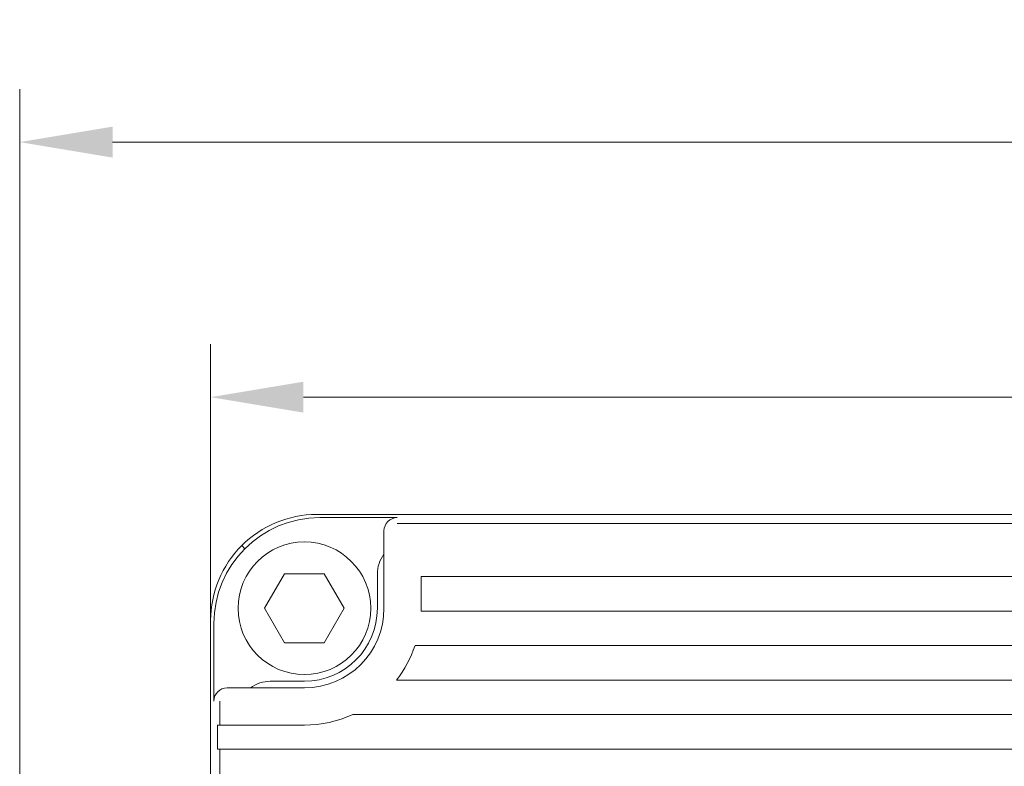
# Model space of a CAD drawing. Header units: millimetres. Extents: x 0 to 420, y 0 to 297.
# Tile 14 of 46: x 79 to 116, y 163 to 191. Entities that reach past the tile are written whole.
import ezdxf

# ---------------------------------------------------------------- set-up
doc = ezdxf.new("R2010")
doc.units = ezdxf.units.MM
doc.layers.add('1', color=7, linetype='Continuous', true_color=0xffffff)
doc.layers.add('171', color=7, linetype='Continuous', true_color=0xffffff)
doc.styles.add('blockfont', font='simplex.shx')
doc.dimstyles.get("Standard").update_dxf_attribs({"dimtxt": 3.5, "dimasz": 3.5, "dimexe": 0.18, "dimexo": 0.0625, "dimgap": 1, "dimtad": 1, "dimtih": 1, "dimtoh": 1, "dimzin": 0, "dimdsep": 46, "dimtxsty": 'Standard', "dimcen": 0.09, "dimclrt": 5, "dimadec": 0, "dimazin": 0, "dimtfac": 1, "dimtofl": 0, "dimtmove": 0, "dimatfit": 3, "dimfxl": 1, "dimtolj": 1, "dimtzin": 0, "dimarcsym": 0})

# ---------------------------------------------------------------- blocks, each defined once
blk = doc.blocks.new('_U2')
at = {"layer": '171', "color": 124, "linetype": 'Continuous', "lineweight": 13, "transparency": 16777216}
for p, q in [((86.515, 168.014), (86.515, 178.429)), ((204.515, 168.015), (204.515, 178.429))]:
    blk.add_line(p, q, dxfattribs=at)
at = {"layer": '171', "color": 250, "linetype": 'Continuous', "lineweight": 13, "transparency": 16777216}
blk.add_line((90.015, 176.429), (201.015, 176.429), dxfattribs=at)
at = {"layer": '171', "color": 250, "linetype": 'Continuous', "lineweight": 18, "transparency": 16777216}
for points in [[(90.015, 177.013), (90.015, 175.846), (86.515, 176.429)], [(201.015, 177.013), (201.015, 175.846), (204.515, 176.429)]]:
    blk.add_solid(points, dxfattribs=at)
at = {"layer": 'Defpoints', "color": 0, "linetype": 'Continuous', "lineweight": 18, "transparency": 16777216}
for p in [(204.515, 176.429), (86.515, 168.014), (204.515, 168.015)]:
    blk.add_point(p, dxfattribs=at)
at = {"layer": '171', "color": 250, "linetype": 'Continuous', "lineweight": 13, "transparency": 16777216, "insert": (137.515, 180.979), "char_height": 3.5, "attachment_point": 1, "style": 'blockfont'}
blk.add_mtext('\\A1;118.00', dxfattribs=at)
blk = doc.blocks.new('_U10')
at = {"color": 124, "linetype": 'Continuous', "lineweight": 13, "transparency": 16777216}
for p, q in [((79.315, 140.51), (79.315, 188.041)), ((204.515, 168.015), (204.515, 188.041))]:
    blk.add_line(p, q, dxfattribs=at)
at = {"color": 250, "linetype": 'Continuous', "lineweight": 13, "transparency": 16777216}
blk.add_line((82.815, 186.041), (201.015, 186.041), dxfattribs=at)
at = {"color": 250, "linetype": 'Continuous', "lineweight": 18, "transparency": 16777216}
for points in [[(82.815, 186.624), (82.815, 185.457), (79.315, 186.041)], [(201.015, 186.624), (201.015, 185.457), (204.515, 186.041)]]:
    blk.add_solid(points, dxfattribs=at)
at = {"layer": 'Defpoints', "color": 0, "linetype": 'Continuous', "lineweight": 18, "transparency": 16777216}
for p in [(204.515, 186.041), (204.515, 168.015), (79.315, 140.51)]:
    blk.add_point(p, dxfattribs=at)
at = {"color": 250, "linetype": 'Continuous', "lineweight": 13, "transparency": 16777216, "insert": (133.582, 190.591), "char_height": 3.5, "attachment_point": 1, "style": 'blockfont'}
blk.add_mtext('\\A1;125.20', dxfattribs=at)

msp = doc.modelspace()

# ---------------------------------------------------------------- linework, layer by layer
at = {"layer": '1', "color": 250, "linetype": 'Continuous', "lineweight": 18}
for p, q in [((200.518, 172.01), (90.515, 172.01)), ((90.63, 171.889), (93.55, 171.889)), ((93.05, 171.388), (93.05, 171.244)), ((93.05, 171.244), (93.05, 170.246)), ((93.05, 170.246), (93.05, 168.474)), ((89.3, 169.773), (88.55, 168.474)), ((90.8, 169.773), (89.3, 169.773)), ((91.55, 168.474), (90.8, 169.773)), ((92.8, 168.474), (92.8, 169.76)), ((94.45, 168.474), (94.45, 169.67)), ((94.45, 169.67), (196.579, 169.67)), ((88.55, 168.474), (89.3, 167.175)), ((90.8, 167.175), (91.55, 168.474)), ((94.449, 168.37), (196.581, 168.37)), ((86.515, 168.013), (86.515, 126.01)), ((86.635, 164.974), (86.635, 167.895)), ((89.3, 167.175), (90.8, 167.175)), ((94.22, 167.07), (196.809, 167.07)), ((88.765, 165.724), (90.05, 165.724)), ((197.509, 165.77), (93.521, 165.77)), ((87.28, 165.474), (87.136, 165.474)), ((88.279, 165.474), (87.28, 165.474)), ((90.05, 165.474), (88.279, 165.474)), ((91.874, 164.47), (199.156, 164.47)), ((86.777, 164.074), (86.781, 164.074)), ((86.777, 163.17), (86.777, 164.074)), ((88.279, 164.074), (86.781, 164.074)), ((88.279, 164.074), (90.05, 164.074)), ((86.781, 163.17), (86.777, 163.17)), ((86.781, 163.17), (88.279, 163.17)), ((202.751, 163.17), (88.279, 163.17))]:
    msp.add_line(p, q, dxfattribs=at)
at = {"layer": '1', "color": 250, "linetype": 'Continuous', "lineweight": 13}
for p, q in [((197.479, 171.669), (93.55, 171.669)), ((93.05, 171.388), (93.05, 171.248)), ((87.686, 170.838), (87.805, 170.72)), ((93.05, 170.246), (93.05, 168.474)), ((87.276, 165.474), (87.136, 165.474)), ((90.05, 165.474), (88.279, 165.474)), ((86.855, 164.074), (86.855, 164.974)), ((86.855, 161.87), (86.855, 163.17))]:
    msp.add_line(p, q, dxfattribs=at)
at = {"layer": '1', "color": 250, "linetype": 'Continuous', "lineweight": 18}
for centre, radius, start, end in [((90.515, 168.01), 4, 90, 90.0785), ((90.05, 168.474), 2.5, 0, 180), ((94.05, 169.76), 1.25, 143.1301, 180), ((90.05, 168.474), 2.5, 180, 0), ((90.05, 168.474), 2.75, 270, 0), ((90.05, 168.474), 3, 270, 0), ((90.05, 168.474), 4.4, 358.6395, 360), ((90.05, 168.474), 4.4, 322.0734, 341.3856), ((88.765, 164.474), 1.25, 90, 126.8699), ((90.05, 168.474), 4.4, 270, 294.48)]:
    msp.add_arc(centre, radius, start, end, dxfattribs=at)
at = {"layer": '1', "color": 250, "linetype": 'Continuous', "lineweight": 13}
for radius, start, end in [(2.5, 0, 180), (2.5, 180, 0), (3, 270, 0)]:
    msp.add_arc((90.05, 168.474), radius, start, end, dxfattribs=at)
at = {"layer": '1', "color": 250, "linetype": 'Continuous', "lineweight": 18}
for centre, major_axis, ratio, start_param, end_param in [((90.641, 167.884), (-2.836, 2.836), 0.997265, 5.499157, 7.067214), ((93.55, 171.388), (0, -0.501), 0.99863, 3.141593, 4.712389), ((87.136, 164.974), (-0.501, 0), 0.99863, 4.712389, 6.283185)]:
    msp.add_ellipse(centre, major_axis=major_axis, ratio=ratio, start_param=start_param, end_param=end_param, dxfattribs=at)
msp.add_open_spline([(86.515, 168.014), (86.515, 168.537), (86.62, 169.059), (87.02, 170.025), (87.316, 170.468), (88.056, 171.207), (88.498, 171.504), (89.464, 171.904), (89.987, 172.009), (90.509, 172.01)], degree=3, knots=[0, 0, 0, 0, 0.25, 0.25, 0.5, 0.5, 0.75, 0.75, 1, 1, 1, 1], dxfattribs=at)

# ---------------------------------------------------------------- dimensions: what is measured, and where the dimension line sits
at = {"color": 250, "linetype": 'Continuous', "lineweight": 13}
dim = msp.add_linear_dim(base=(204.515, 186.041), p1=(79.315, 140.51), p2=(204.515, 168.015), dimstyle='Standard', override={"dimtxt": 3.5, "dimasz": 3.5, "dimexe": 2, "dimexo": 0, "dimgap": 1.05, "dimtad": 1, "dimtih": 1, "dimtoh": 0, "dimdec": 2, "dimlfac": 1, "dimdsep": 46, "dimlunit": 2, "dimtxsty": 'blockfont', "dimsah": 1, "dimse1": 0, "dimse2": 0, "dimsd1": 0, "dimsd2": 0, "dimclrd": 250, "dimclre": 124, "dimclrt": 250, "dimtol": 0, "dimtm": -0.1, "dimtfac": 0.571429, "dimtdec": 2, "dimtofl": 1, "dimtmove": 0, "dimatfit": 2, "dimlwd": 13, "dimlwe": 13}, dxfattribs=at)
dim.commit()
dim.dimension.update_dxf_attribs({"geometry": '_U10', "text_midpoint": (141.915, 186.041), "dimtype": 160})
at = {"layer": '171', "color": 250, "linetype": 'Continuous', "lineweight": 13}
dim = msp.add_linear_dim(base=(204.515, 176.429), p1=(86.515, 168.014), p2=(204.515, 168.015), dimstyle='Standard', override={"dimtxt": 3.5, "dimasz": 3.5, "dimexe": 2, "dimexo": 0, "dimgap": 1.05, "dimtad": 1, "dimtih": 1, "dimtoh": 0, "dimdec": 2, "dimlfac": 1, "dimdsep": 46, "dimlunit": 2, "dimtxsty": 'blockfont', "dimsah": 1, "dimse1": 0, "dimse2": 0, "dimsd1": 0, "dimsd2": 0, "dimclrd": 250, "dimclre": 124, "dimclrt": 250, "dimtol": 0, "dimtm": -0.1, "dimtfac": 0.571429, "dimtdec": 2, "dimtofl": 1, "dimtmove": 0, "dimatfit": 2, "dimlwd": 13, "dimlwe": 13}, dxfattribs=at)
dim.commit()
dim.dimension.update_dxf_attribs({"geometry": '_U2', "text_midpoint": (145.515, 176.429), "dimtype": 160})

doc.saveas('drawing.dxf')
